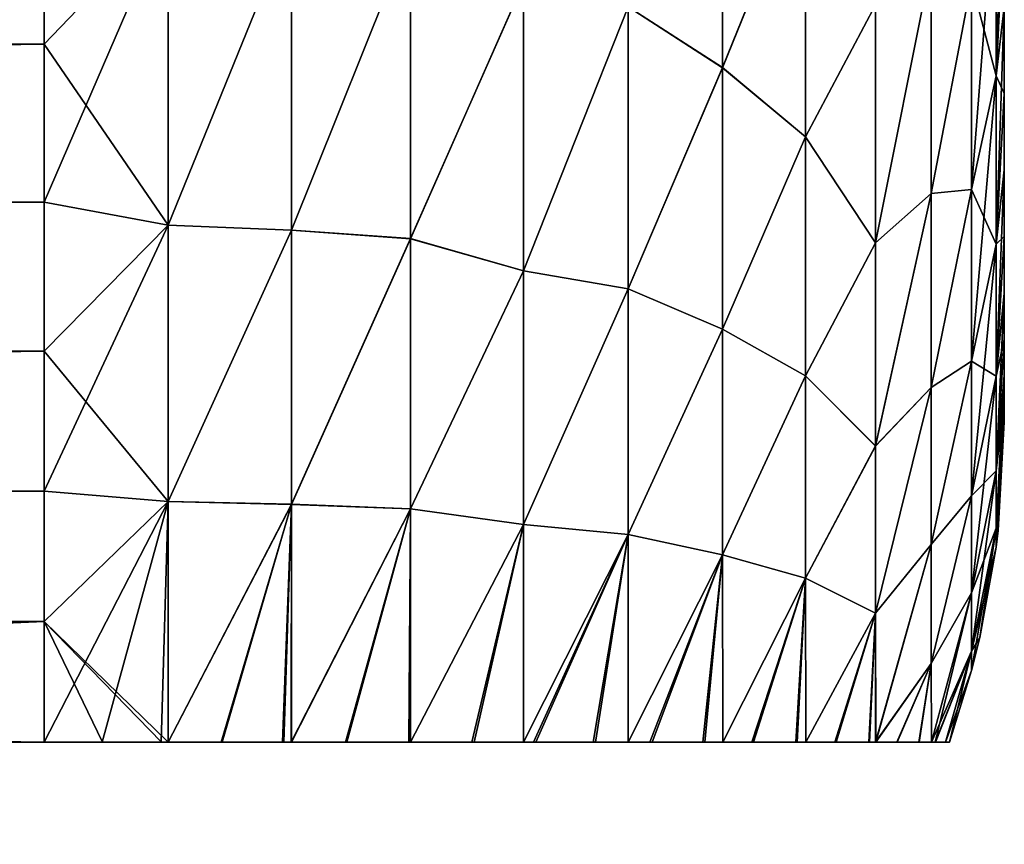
# Model space of a CAD drawing. Header units: metres. Extents: x -13 to 104, y -17 to 17.
# Tile 110 of 235: x 61.56 to 63.1, y -9.66 to -8.37. Entities that reach past the tile are written whole.
import ezdxf

# ---------------------------------------------------------------- set-up
doc = ezdxf.new("R2010")
doc.units = ezdxf.units.M
doc.layers.add('solid_508351', color=7, linetype='CONTINUOUS')

msp = doc.modelspace()

# ---------------------------------------------------------------- linework, layer by layer
at = {"layer": 'solid_508351'}
for points in [[(63.099998, -5.899913, -3.175031), (63.099998, -8.487122, -2.994782), (63.099998, -8.352407, -3.352191)], [(63.099998, -5.899913, -3.175031), (63.099998, -6.160828, -2.633275), (63.099998, -8.487122, -2.994782)], [(63.099998, -5.899913, 3.175031), (63.099998, -8.352405, 3.352199), (63.099998, -8.487118, 2.994791)], [(63.099998, -6.160828, 2.633275), (63.099998, -5.899913, 3.175031), (63.099998, -8.487118, 2.994791)], [(63.099998, -6.160828, -2.633275), (63.099998, -8.606645, -2.631629), (63.099998, -8.487122, -2.994782)], [(63.099998, -6.160828, -2.633275), (63.099998, -6.372037, -2.070525), (63.099998, -8.606645, -2.631629)], [(63.099998, -6.160828, 2.633275), (63.099998, -8.606642, 2.631639), (63.099998, -8.710613, 2.263883)], [(63.099998, -6.372037, 2.070525), (63.099998, -6.160828, 2.633275), (63.099998, -8.710613, 2.263883)], [(63.099998, -6.160828, 2.633275), (63.099998, -8.487118, 2.994791), (63.099998, -8.606642, 2.631639)], [(63.099998, -6.372037, -2.070525), (63.099998, -8.710616, -2.263871), (63.099998, -8.606645, -2.631629)], [(63.099998, -6.372037, -2.070525), (63.099998, -8.798934, -1.891637), (63.099998, -8.710616, -2.263871)], [(63.099998, -6.372037, -2.070525), (63.099998, -6.531982, -1.49102), (63.099998, -8.798934, -1.891637)], [(63.099998, -6.372037, 2.070525), (63.099998, -8.798931, 1.89165), (63.099998, -8.871337, 1.516381)], [(63.099998, -6.531982, 1.49102), (63.099998, -6.372037, 2.070525), (63.099998, -8.871337, 1.516381)], [(63.099998, -6.372037, 2.070525), (63.099998, -8.710613, 2.263883), (63.099998, -8.798931, 1.89165)], [(63.099998, -6.531982, -1.49102), (63.099998, -8.87134, -1.516366), (63.099998, -8.798934, -1.891637)], [(63.099998, -6.531982, -1.49102), (63.099998, -8.927669, -1.13851), (63.099998, -8.87134, -1.516366)], [(63.099998, -6.531982, -1.49102), (63.099998, -6.639365, -0.899352), (63.099998, -8.927669, -1.13851)], [(63.099998, -6.531982, 1.49102), (63.099998, -8.871337, 1.516381), (63.099998, -8.927667, 1.138524)], [(63.099998, -6.639365, 0.899352), (63.099998, -6.531982, 1.49102), (63.099998, -8.927667, 1.138524)], [(63.099998, -6.639365, -0.899352), (63.099998, -8.967915, -0.759327), (63.099998, -8.927669, -1.13851)], [(63.099998, -6.639365, -0.899352), (63.099998, -6.693246, -0.30074), (63.099998, -8.967915, -0.759327)], [(63.099998, -6.639365, 0.899352), (63.099998, -8.967914, 0.759339), (63.099998, -8.992017, 0.37998)], [(63.099998, -6.693246, 0.30074), (63.099998, -6.639365, 0.899352), (63.099998, -8.992017, 0.37998)], [(63.099998, -6.639365, 0.899352), (63.099998, -8.927667, 1.138524), (63.099998, -8.967914, 0.759339)], [(63.099998, -6.693246, -0.30074), (63.099998, -8.992017, -0.379973), (63.099998, -8.967915, -0.759327)], [(63.099998, -6.693246, -0.30074), (63.099998, -9), (63.099998, -8.992017, -0.379973)], [(63.099998, -6.693246, 0.30074), (63.099998, -8.992017, 0.37998), (63.099998, -9)], [(63.099998, -6.693246, -0.30074), (63.099998, -6.693246, 0.30074), (63.099998, -9)], [(61.599998, -8.149343, -6.621044), (34.599998, -8.394085, -6.307848), (34.599998, -7.859337, -6.962807)], [(61.599998, -7.87537, 6.944678), (34.599998, -7.859337, 6.962807), (34.599998, -8.394085, 6.307848)], [(61.599998, -8.149343, 6.621044), (61.599998, -7.87537, 6.944678), (34.599998, -8.394085, 6.307848)], [(62.659966, -7.984728, -6.12168), (62.659966, -8.446843, -5.466415), (62.512207, -8.351972, -5.839169)], [(62.512207, -8.351905, 5.839264), (62.659966, -8.446941, 5.466263), (62.659966, -7.984838, 6.121536)], [(62.789551, -8.126552, -5.678195), (62.659966, -8.446843, -5.466415), (62.659966, -7.984728, -6.12168)], [(62.659966, -7.984838, 6.121536), (62.659966, -8.446941, 5.466263), (62.789551, -8.126812, 5.677822)], [(63.087166, -8.459937, 3.604442), (63.099998, -8.202563, 3.703774), (63.099998, -8.037994, 4.048509)], [(63.087166, -8.142467, 4.273496), (63.087166, -8.459937, 3.604442), (63.099998, -8.037994, 4.048509)], [(62.789551, -8.126552, -5.678195), (62.789551, -8.554729, -5.009925), (62.659966, -8.446843, -5.466415)], [(62.659966, -8.446941, 5.466263), (62.789551, -8.554959, 5.009532), (62.789551, -8.126812, 5.677822)], [(62.898743, -8.348626, -5.03715), (62.789551, -8.554729, -5.009925), (62.789551, -8.126552, -5.678195)], [(62.789551, -8.126812, 5.677822), (62.789551, -8.554959, 5.009532), (62.898743, -8.348894, 5.036707)], [(61.599998, -8.149343, -6.621044), (61.599998, -8.410025, -6.286611), (34.599998, -8.394085, -6.307848)], [(61.599998, -8.410025, 6.286611), (61.599998, -8.149343, 6.621044), (34.599998, -8.394085, 6.307848)], [(61.793842, -8.208103, 6.527869), (61.599998, -8.149343, 6.621044), (61.599998, -8.410025, 6.286611)], [(61.793842, -8.208077, -6.527902), (61.599998, -8.410025, -6.286611), (61.599998, -8.149343, -6.621044)], [(63.087166, -8.459937, -3.604442), (63.04884, -8.313031, -4.363016), (63.087166, -8.142467, -4.273496)], [(63.087166, -8.142467, 4.273496), (63.04884, -8.313031, 4.363016), (63.04884, -8.637152, 3.679946)], [(63.087166, -8.142467, 4.273496), (63.04884, -8.637152, 3.679946), (63.087166, -8.459937, 3.604442)], [(63.087166, -8.459937, -3.604442), (63.087166, -8.142467, -4.273496), (63.099998, -8.202567, -3.703766)], [(61.793842, -8.208077, -6.527902), (61.793842, -8.692765, -5.867015), (61.599998, -8.410025, -6.286611)], [(61.793842, -8.208103, 6.527869), (61.599998, -8.410025, 6.286611), (61.599998, -8.656992, 5.941926)], [(61.793842, -8.208103, 6.527869), (61.599998, -8.656992, 5.941926), (61.793842, -8.692788, 5.86698)], [(61.986523, -8.218792, -6.452928), (61.793842, -8.692765, -5.867015), (61.793842, -8.208077, -6.527902)], [(61.793842, -8.208103, 6.527869), (61.793842, -8.692788, 5.86698), (61.986523, -8.218859, 6.452842)], [(63.087166, -8.459937, 3.604442), (63.099998, -8.352405, 3.352199), (63.099998, -8.202563, 3.703774)], [(63.087166, -8.459937, -3.604442), (63.099998, -8.202567, -3.703766), (63.099998, -8.352407, -3.352191)], [(61.986523, -8.218792, -6.452928), (61.986523, -8.700742, -5.7867), (61.793842, -8.692765, -5.867015)], [(61.793842, -8.692788, 5.86698), (61.986523, -8.700802, 5.78661), (61.986523, -8.218859, 6.452842)], [(62.172573, -8.236728, -6.327245), (61.986523, -8.700742, -5.7867), (61.986523, -8.218792, -6.452928)], [(61.986523, -8.218859, 6.452842), (61.986523, -8.700802, 5.78661), (62.172573, -8.236867, 6.327064)], [(62.172573, -8.236728, -6.327245), (62.172573, -8.713948, -5.651975), (61.986523, -8.700742, -5.7867)], [(61.986523, -8.700802, 5.78661), (62.172573, -8.714073, 5.651782), (62.172573, -8.236867, 6.327064)], [(62.348808, -8.314236, -6.079295), (62.172573, -8.713948, -5.651975), (62.172573, -8.236728, -6.327245)], [(62.172573, -8.236867, 6.327064), (62.172573, -8.714073, 5.651782), (62.348808, -8.314075, 6.079514)], [(62.898743, -8.720657, 4.361488), (62.985668, -8.643506, 4.118094), (62.985668, -8.284646, 4.799327)], [(62.898743, -8.348894, 5.036707), (62.898743, -8.720657, 4.361488), (62.985668, -8.284646, 4.799327)], [(62.985668, -8.284735, -4.799175), (62.898743, -8.720426, -4.361951), (62.898743, -8.348626, -5.03715)], [(62.985668, -8.284735, -4.799175), (62.985668, -8.643582, -4.117936), (62.898743, -8.720426, -4.361951)], [(62.985668, -8.284646, 4.799327), (62.985668, -8.643506, 4.118094), (63.04884, -8.313031, 4.363016)], [(63.04884, -8.313031, -4.363016), (62.985668, -8.643582, -4.117936), (62.985668, -8.284735, -4.799175)], [(62.172573, -8.714073, 5.651782), (62.348808, -8.764064, 5.410685), (62.348808, -8.314075, 6.079514)], [(62.348808, -8.314236, -6.079295), (62.348808, -8.764207, -5.410454), (62.172573, -8.713948, -5.651975)], [(62.348808, -8.314075, 6.079514), (62.348808, -8.764064, 5.410685), (62.512207, -8.351905, 5.839264)], [(62.512207, -8.351972, -5.839169), (62.348808, -8.764207, -5.410454), (62.348808, -8.314236, -6.079295)], [(63.04884, -8.313031, -4.363016), (63.04884, -8.637152, -3.679946), (62.985668, -8.643582, -4.117936)], [(62.985668, -8.643506, 4.118094), (63.04884, -8.637152, 3.679946), (63.04884, -8.313031, 4.363016)], [(63.087166, -8.459937, -3.604442), (63.04884, -8.637152, -3.679946), (63.04884, -8.313031, -4.363016)], [(62.898743, -8.348626, -5.03715), (62.898743, -8.720426, -4.361951), (62.789551, -8.554729, -5.009925)], [(62.789551, -8.554959, 5.009532), (62.898743, -8.720657, 4.361488), (62.898743, -8.348894, 5.036707)], [(62.348808, -8.764064, 5.410685), (62.512207, -8.792112, 5.152676), (62.512207, -8.351905, 5.839264)], [(62.512207, -8.351972, -5.839169), (62.512207, -8.792171, -5.152576), (62.348808, -8.764207, -5.410454)], [(62.512207, -8.351905, 5.839264), (62.512207, -8.792112, 5.152676), (62.659966, -8.446941, 5.466263)], [(62.659966, -8.446843, -5.466415), (62.512207, -8.792171, -5.152576), (62.512207, -8.351972, -5.839169)], [(63.087166, -8.722541, 2.912012), (63.099998, -8.487118, 2.994791), (63.099998, -8.352405, 3.352199)], [(63.087166, -8.459937, 3.604442), (63.087166, -8.722541, 2.912012), (63.099998, -8.352405, 3.352199)], [(63.087166, -8.459937, -3.604442), (63.099998, -8.352407, -3.352191), (63.099998, -8.487122, -2.994782)], [(61.599998, -8.656992, -5.941926), (34.599998, -8.874497, -5.611877), (34.599998, -8.394085, -6.307848)], [(61.599998, -8.410025, -6.286611), (61.599998, -8.656992, -5.941926), (34.599998, -8.394085, -6.307848)], [(61.599998, -8.410025, 6.286611), (34.599998, -8.394085, 6.307848), (34.599998, -8.874497, 5.611877)], [(61.599998, -8.656992, 5.941926), (61.599998, -8.410025, 6.286611), (34.599998, -8.874497, 5.611877)], [(61.793842, -8.692765, -5.867015), (61.599998, -8.656992, -5.941926), (61.599998, -8.410025, -6.286611)], [(62.659966, -8.446843, -5.466415), (62.659966, -8.855311, -4.776432), (62.512207, -8.792171, -5.152576)], [(62.512207, -8.792112, 5.152676), (62.659966, -8.855398, 4.776272), (62.659966, -8.446941, 5.466263)], [(62.789551, -8.554729, -5.009925), (62.659966, -8.855311, -4.776432), (62.659966, -8.446843, -5.466415)], [(62.659966, -8.446941, 5.466263), (62.659966, -8.855398, 4.776272), (62.789551, -8.554959, 5.009532)], [(63.087166, -8.722541, -2.912012), (63.04884, -8.637152, -3.679946), (63.087166, -8.459937, -3.604442)], [(63.087166, -8.459937, 3.604442), (63.04884, -8.637152, 3.679946), (63.04884, -8.905257, 2.973011)], [(63.087166, -8.459937, 3.604442), (63.04884, -8.905257, 2.973011), (63.087166, -8.722541, 2.912012)], [(63.087166, -8.722541, -2.912012), (63.087166, -8.459937, -3.604442), (63.099998, -8.487122, -2.994782)], [(63.087166, -8.722541, 2.912012), (63.099998, -8.606642, 2.631639), (63.099998, -8.487118, 2.994791)], [(63.087166, -8.722541, -2.912012), (63.099998, -8.487122, -2.994782), (63.099998, -8.606645, -2.631629)], [(62.789551, -8.554729, -5.009925), (62.789551, -8.928078, -4.309545), (62.659966, -8.855311, -4.776432)], [(62.659966, -8.855398, 4.776272), (62.789551, -8.928275, 4.309135), (62.789551, -8.554959, 5.009532)], [(62.898743, -8.720426, -4.361951), (62.789551, -8.928078, -4.309545), (62.789551, -8.554729, -5.009925)], [(62.789551, -8.554959, 5.009532), (62.789551, -8.928275, 4.309135), (62.898743, -8.720657, 4.361488)], [(63.087166, -8.928576, 2.200696), (63.099998, -8.710613, 2.263883), (63.099998, -8.606642, 2.631639)], [(63.087166, -8.722541, 2.912012), (63.087166, -8.928576, 2.200696), (63.099998, -8.606642, 2.631639)], [(63.087166, -8.722541, -2.912012), (63.099998, -8.606645, -2.631629), (63.099998, -8.710616, -2.263871)], [(62.898743, -9.037924, 3.659014), (62.985668, -8.946465, 3.410228), (62.985668, -8.643506, 4.118094)], [(62.898743, -8.720657, 4.361488), (62.898743, -9.037924, 3.659014), (62.985668, -8.643506, 4.118094)], [(63.04884, -8.637152, -3.679946), (62.985668, -8.946528, -3.410064), (62.985668, -8.643582, -4.117936)], [(63.04884, -8.637152, -3.679946), (63.04884, -8.905257, -2.973011), (62.985668, -8.946528, -3.410064)], [(62.985668, -8.946465, 3.410228), (63.04884, -8.905257, 2.973011), (63.04884, -8.637152, 3.679946)], [(62.985668, -8.643506, 4.118094), (62.985668, -8.946465, 3.410228), (63.04884, -8.637152, 3.679946)], [(63.087166, -8.722541, -2.912012), (63.04884, -8.905257, -2.973011), (63.04884, -8.637152, -3.679946)], [(61.599998, -8.656992, -5.941926), (61.599998, -8.889841, -5.587551), (34.599998, -8.874497, -5.611877)], [(61.599998, -8.889841, 5.587551), (61.599998, -8.656992, 5.941926), (34.599998, -8.874497, 5.611877)], [(61.793842, -8.692788, 5.86698), (61.599998, -8.656992, 5.941926), (61.599998, -8.889841, 5.587551)], [(61.793842, -8.692765, -5.867015), (61.599998, -8.889841, -5.587551), (61.599998, -8.656992, -5.941926)], [(62.985668, -8.643582, -4.117936), (62.898743, -9.037729, -3.659494), (62.898743, -8.720426, -4.361951)], [(62.985668, -8.643582, -4.117936), (62.985668, -8.946528, -3.410064), (62.898743, -9.037729, -3.659494)], [(61.793842, -8.692765, -5.867015), (61.793842, -9.124365, -5.170299), (61.599998, -8.889841, -5.587551)], [(61.793842, -8.692788, 5.86698), (61.599998, -8.889841, 5.587551), (61.599998, -9.108191, 5.224063)], [(61.793842, -8.692788, 5.86698), (61.599998, -9.108191, 5.224063), (61.793842, -9.124386, 5.170262)], [(61.986523, -8.700742, -5.7867), (61.793842, -9.124365, -5.170299), (61.793842, -8.692765, -5.867015)], [(61.793842, -8.692788, 5.86698), (61.793842, -9.124386, 5.170262), (61.986523, -8.700802, 5.78661)], [(61.986523, -8.700742, -5.7867), (61.986523, -9.128815, -5.08464), (61.793842, -9.124365, -5.170299)], [(61.793842, -9.124386, 5.170262), (61.986523, -9.128867, 5.084545), (61.986523, -8.700802, 5.78661)], [(62.172573, -8.713948, -5.651975), (61.986523, -9.128815, -5.08464), (61.986523, -8.700742, -5.7867)], [(61.986523, -8.700802, 5.78661), (61.986523, -9.128867, 5.084545), (62.172573, -8.714073, 5.651782)], [(62.172573, -8.713948, -5.651975), (62.172573, -9.135941, -4.940882), (61.986523, -9.128815, -5.08464)], [(61.986523, -9.128867, 5.084545), (62.172573, -9.136049, 4.94068), (62.172573, -8.714073, 5.651782)], [(62.348808, -8.764207, -5.410454), (62.172573, -9.135941, -4.940882), (62.172573, -8.713948, -5.651975)], [(62.172573, -8.714073, 5.651782), (62.172573, -9.136049, 4.94068), (62.348808, -8.764064, 5.410685)], [(62.898743, -8.720426, -4.361951), (62.898743, -9.037729, -3.659494), (62.789551, -8.928078, -4.309545)], [(63.087166, -8.928576, 2.200696), (63.099998, -8.798931, 1.89165), (63.099998, -8.710613, 2.263883)], [(63.087166, -8.928576, -2.200696), (63.099998, -8.710616, -2.263871), (63.099998, -8.798934, -1.891637)], [(63.087166, -8.928576, -2.200696), (63.087166, -8.722541, -2.912012), (63.099998, -8.710616, -2.263871)], [(62.789551, -8.928275, 4.309135), (62.898743, -9.037924, 3.659014), (62.898743, -8.720657, 4.361488)], [(63.087166, -8.928576, -2.200696), (63.04884, -8.905257, -2.973011), (63.087166, -8.722541, -2.912012)], [(63.087166, -8.722541, 2.912012), (63.04884, -8.905257, 2.973011), (63.04884, -9.115608, 2.246796)], [(63.087166, -8.722541, 2.912012), (63.04884, -9.115608, 2.246796), (63.087166, -8.928576, 2.200696)], [(62.172573, -9.136049, 4.94068), (62.348808, -9.160369, 4.708713), (62.348808, -8.764064, 5.410685)], [(62.348808, -8.764207, -5.410454), (62.348808, -9.160493, -4.708471), (62.172573, -9.135941, -4.940882)], [(62.348808, -8.764064, 5.410685), (62.348808, -9.160369, 4.708713), (62.512207, -8.792112, 5.152676)], [(62.512207, -8.792171, -5.152576), (62.348808, -9.160493, -4.708471), (62.348808, -8.764207, -5.410454)], [(62.348808, -9.160369, 4.708713), (62.512207, -9.176005, 4.433085), (62.512207, -8.792112, 5.152676)], [(62.512207, -8.792171, -5.152576), (62.512207, -9.176056, -4.43298), (62.348808, -9.160493, -4.708471)], [(62.512207, -8.792112, 5.152676), (62.512207, -9.176005, 4.433085), (62.659966, -8.855398, 4.776272)], [(62.659966, -8.855311, -4.776432), (62.512207, -9.176056, -4.43298), (62.512207, -8.792171, -5.152576)], [(63.087166, -9.076706, 1.475108), (63.099998, -8.871337, 1.516381), (63.099998, -8.798931, 1.89165)], [(63.087166, -8.928576, 2.200696), (63.087166, -9.076706, 1.475108), (63.099998, -8.798931, 1.89165)], [(63.087166, -8.928576, -2.200696), (63.099998, -8.798934, -1.891637), (63.099998, -8.87134, -1.516366)], [(62.659966, -8.855311, -4.776432), (62.659966, -9.20754, -4.056114), (62.512207, -9.176056, -4.43298)], [(62.512207, -9.176005, 4.433085), (62.659966, -9.207613, 4.055948), (62.659966, -8.855398, 4.776272)], [(62.789551, -8.928078, -4.309545), (62.659966, -9.20754, -4.056114), (62.659966, -8.855311, -4.776432)], [(62.659966, -8.855398, 4.776272), (62.659966, -9.207613, 4.055948), (62.789551, -8.928275, 4.309135)], [(63.087166, -9.076706, 1.475108), (63.099998, -8.927667, 1.138524), (63.099998, -8.871337, 1.516381)], [(63.087166, -9.076706, -1.475108), (63.099998, -8.87134, -1.516366), (63.099998, -8.927669, -1.13851)], [(63.087166, -9.076706, -1.475108), (63.087166, -8.928576, -2.200696), (63.099998, -8.87134, -1.516366)], [(61.599998, -9.108191, -5.224063), (34.599998, -9.297213, -4.879714), (34.599998, -8.874497, -5.611877)], [(61.599998, -8.889841, -5.587551), (61.599998, -9.108191, -5.224063), (34.599998, -8.874497, -5.611877)], [(61.599998, -8.889841, 5.587551), (34.599998, -8.874497, 5.611877), (34.599998, -9.297213, 4.879714)], [(61.599998, -9.108191, 5.224063), (61.599998, -8.889841, 5.587551), (34.599998, -9.297213, 4.879714)], [(61.793842, -9.124365, -5.170299), (61.599998, -9.108191, -5.224063), (61.599998, -8.889841, -5.587551)], [(63.04884, -8.905257, -2.973011), (62.985668, -9.191613, -2.680139), (62.985668, -8.946528, -3.410064)], [(63.04884, -8.905257, -2.973011), (63.04884, -9.115608, -2.246796), (62.985668, -9.191613, -2.680139)], [(62.985668, -9.191565, 2.680307), (63.04884, -9.115608, 2.246796), (63.04884, -8.905257, 2.973011)], [(62.985668, -8.946465, 3.410228), (62.985668, -9.191565, 2.680307), (63.04884, -8.905257, 2.973011)], [(63.087166, -8.928576, -2.200696), (63.04884, -9.115608, -2.246796), (63.04884, -8.905257, -2.973011)], [(62.789551, -8.928078, -4.309545), (62.789551, -9.244203, -3.581543), (62.659966, -9.20754, -4.056114)], [(62.659966, -9.207613, 4.055948), (62.789551, -9.244367, 3.581119), (62.789551, -8.928275, 4.309135)], [(62.898743, -9.037729, -3.659494), (62.789551, -9.244203, -3.581543), (62.789551, -8.928078, -4.309545)], [(62.789551, -8.928275, 4.309135), (62.789551, -9.244367, 3.581119), (62.898743, -9.037924, 3.659014)], [(63.087166, -9.076706, -1.475108), (63.04884, -9.115608, -2.246796), (63.087166, -8.928576, -2.200696)], [(63.087166, -8.928576, 2.200696), (63.04884, -9.115608, 2.246796), (63.04884, -9.266841, 1.506008)], [(63.087166, -8.928576, 2.200696), (63.04884, -9.266841, 1.506008), (63.087166, -9.076706, 1.475108)], [(63.087166, -9.16597, 0.739954), (63.099998, -8.967914, 0.759339), (63.099998, -8.927667, 1.138524)], [(63.087166, -9.076706, 1.475108), (63.087166, -9.16597, 0.739954), (63.099998, -8.927667, 1.138524)], [(63.087166, -9.076706, -1.475108), (63.099998, -8.927669, -1.13851), (63.099998, -8.967915, -0.759327)], [(62.898743, -9.29871, 2.933674), (62.985668, -9.191565, 2.680307), (62.985668, -8.946465, 3.410228)], [(62.898743, -9.037924, 3.659014), (62.898743, -9.29871, 2.933674), (62.985668, -8.946465, 3.410228)], [(62.985668, -8.946528, -3.410064), (62.898743, -9.298554, -2.934168), (62.898743, -9.037729, -3.659494)], [(62.985668, -8.946528, -3.410064), (62.985668, -9.191613, -2.680139), (62.898743, -9.298554, -2.934168)], [(63.087166, -9.16597, 0.739954), (63.099998, -8.992017, 0.37998), (63.099998, -8.967914, 0.759339)], [(63.087166, -9.16597, -0.739954), (63.099998, -8.967915, -0.759327), (63.099998, -8.992017, -0.379973)], [(63.087166, -9.16597, -0.739954), (63.087166, -9.076706, -1.475108), (63.099998, -8.967915, -0.759327)], [(63.087166, -9.16597, -0.739954), (63.099998, -8.992017, -0.379973), (63.099998, -9)], [(63.090385, -9.169556), (63.099998, -8.992017, 0.37998), (63.087166, -9.195789)], [(63.087166, -9.16597, 0.739954), (63.087166, -9.195789), (63.099998, -8.992017, 0.37998)], [(63.090385, -9.169556), (63.099998, -9), (63.099998, -8.992017, 0.37998)], [(63.090385, -9.169556), (63.087166, -9.16597, -0.739954), (63.099998, -9)], [(62.898743, -9.037729, -3.659494), (62.898743, -9.298554, -2.934168), (62.789551, -9.244203, -3.581543)], [(62.789551, -9.244367, 3.581119), (62.898743, -9.29871, 2.933674), (62.898743, -9.037924, 3.659014)], [(63.087166, -9.076706, -1.475108), (63.04884, -9.266841, -1.506008), (63.04884, -9.115608, -2.246796)], [(63.087166, -9.16597, -0.739954), (63.04884, -9.266841, -1.506008), (63.087166, -9.076706, -1.475108)], [(63.087166, -9.076706, 1.475108), (63.04884, -9.266841, 1.506008), (63.04884, -9.357974, 0.755454)], [(63.087166, -9.076706, 1.475108), (63.04884, -9.357974, 0.755454), (63.087166, -9.16597, 0.739954)], [(61.599998, -9.108191, -5.224063), (61.599998, -9.311689, -4.852056), (34.599998, -9.297213, -4.879714)], [(61.599998, -9.311689, 4.852056), (61.599998, -9.108191, 5.224063), (34.599998, -9.297213, 4.879714)], [(61.793842, -9.124386, 5.170262), (61.599998, -9.108191, 5.224063), (61.599998, -9.311689, 4.852056)], [(61.793842, -9.124365, -5.170299), (61.599998, -9.311689, -4.852056), (61.599998, -9.108191, -5.224063)], [(63.04884, -9.115608, -2.246796), (62.985668, -9.377254, -1.93288), (62.985668, -9.191613, -2.680139)], [(63.04884, -9.115608, -2.246796), (63.04884, -9.266841, -1.506008), (62.985668, -9.377254, -1.93288)], [(62.985668, -9.377218, 1.933052), (63.04884, -9.266841, 1.506008), (63.04884, -9.115608, 2.246796)], [(62.985668, -9.191565, 2.680307), (62.985668, -9.377218, 1.933052), (63.04884, -9.115608, 2.246796)], [(61.793842, -9.124365, -5.170299), (61.793694, -9.5, -4.442626), (61.599998, -9.311689, -4.852056)], [(61.793842, -9.124386, 5.170262), (61.599998, -9.311689, 4.852056), (61.599998, -9.5, 4.472136)], [(61.691006, -9.5, 4.465673), (61.793842, -9.124386, 5.170262), (61.599998, -9.5, 4.472136)], [(61.691006, -9.5, 4.465673), (61.782921, -9.5, 4.445847), (61.793842, -9.124386, 5.170262)], [(61.782921, -9.5, 4.445847), (61.793686, -9.5, 4.442627), (61.793842, -9.124386, 5.170262)], [(61.793842, -9.124386, 5.170262), (61.793686, -9.5, 4.442627), (61.986523, -9.128867, 5.084545)], [(61.793686, -9.5, 4.442627), (61.876717, -9.5, 4.411389), (61.986523, -9.128867, 5.084545)], [(61.986523, -9.128815, -5.08464), (61.793694, -9.5, -4.442626), (61.793842, -9.124365, -5.170299)], [(61.986523, -9.128815, -5.08464), (61.87809, -9.5, -4.410775), (61.793694, -9.5, -4.442626)], [(61.876717, -9.5, 4.411389), (61.972725, -9.5, 4.360515), (61.986523, -9.128867, 5.084545)], [(61.986523, -9.128815, -5.08464), (61.974651, -9.5, -4.359326), (61.87809, -9.5, -4.410775)], [(61.972725, -9.5, 4.360515), (61.986305, -9.5, 4.352035), (61.986523, -9.128867, 5.084545)], [(61.986523, -9.128815, -5.08464), (61.986332, -9.5, -4.352013), (61.974651, -9.5, -4.359326)], [(61.986523, -9.128867, 5.084545), (61.986305, -9.5, 4.352035), (62.172573, -9.136049, 4.94068)], [(62.172573, -9.135941, -4.940882), (61.986332, -9.5, -4.352013), (61.986523, -9.128815, -5.08464)], [(61.986305, -9.5, 4.352035), (62.070713, -9.5, 4.291138), (62.172573, -9.136049, 4.94068)], [(62.172573, -9.135941, -4.940882), (62.073185, -9.5, -4.289143), (61.986332, -9.5, -4.352013)], [(62.070713, -9.5, 4.291138), (62.169849, -9.5, 4.201258), (62.172573, -9.136049, 4.94068)], [(62.172573, -9.135941, -4.940882), (62.172558, -9.5, -4.1985), (62.073185, -9.5, -4.289143)], [(62.169849, -9.5, 4.201258), (62.172527, -9.5, 4.19852), (62.172573, -9.136049, 4.94068)], [(62.172573, -9.136049, 4.94068), (62.172527, -9.5, 4.19852), (62.348808, -9.160369, 4.708713)], [(62.348808, -9.160493, -4.708471), (62.172558, -9.5, -4.1985), (62.172573, -9.135941, -4.940882)], [(62.172527, -9.5, 4.19852), (62.268375, -9.5, 4.089623), (62.348808, -9.160369, 4.708713)], [(62.348808, -9.160493, -4.708471), (62.271698, -9.5, -4.085425), (62.172558, -9.5, -4.1985)], [(62.268375, -9.5, 4.089623), (62.348743, -9.5, 3.97938), (62.348808, -9.160369, 4.708713)], [(62.348808, -9.160493, -4.708471), (62.348732, -9.5, -3.979383), (62.271698, -9.5, -4.085425)], [(62.512207, -9.176056, -4.43298), (62.348732, -9.5, -3.979383), (62.348808, -9.160493, -4.708471)], [(62.348808, -9.160369, 4.708713), (62.348743, -9.5, 3.97938), (62.512207, -9.176005, 4.433085)], [(63.087166, -9.16597, 0.739954), (63.04884, -9.388418, 0), (63.061668, -9.336937, 0)], [(63.087166, -9.16597, 0.739954), (63.04884, -9.357974, 0.755454), (63.04884, -9.388418, 0)], [(63.087166, -9.16597, -0.739954), (63.04884, -9.357974, -0.755454), (63.04884, -9.266841, -1.506008)], [(63.087166, -9.195789), (63.04884, -9.357974, -0.755454), (63.087166, -9.16597, -0.739954)], [(63.087166, -9.16597, 0.739954), (63.061668, -9.336937, 0), (63.087166, -9.195789)], [(63.090385, -9.169556), (63.087166, -9.195789), (63.087166, -9.16597, -0.739954)], [(62.512207, -9.176056, -4.43298), (62.368382, -9.5, -3.949512), (62.348732, -9.5, -3.979383)], [(62.348743, -9.5, 3.97938), (62.364796, -9.5, 3.955066), (62.512207, -9.176005, 4.433085)], [(62.364796, -9.5, 3.955066), (62.457779, -9.5, 3.796607), (62.512207, -9.176005, 4.433085)], [(62.512207, -9.176056, -4.43298), (62.461475, -9.5, -3.789628), (62.368382, -9.5, -3.949512)], [(62.457779, -9.5, 3.796607), (62.512196, -9.5, 3.687937), (62.512207, -9.176005, 4.433085)], [(62.512207, -9.176056, -4.43298), (62.512222, -9.5, -3.687891), (62.461475, -9.5, -3.789628)], [(62.512207, -9.176005, 4.433085), (62.512196, -9.5, 3.687937), (62.659966, -9.207613, 4.055948)], [(62.659966, -9.20754, -4.056114), (62.512222, -9.5, -3.687891), (62.512207, -9.176056, -4.43298)], [(62.898743, -9.29871, 2.933674), (62.899082, -9.5, 2.193467), (62.985668, -9.191565, 2.680307)], [(62.985668, -9.191613, -2.680139), (62.899052, -9.5, -2.193708), (62.898743, -9.298554, -2.934168)], [(62.985668, -9.191613, -2.680139), (62.985668, -9.377254, -1.93288), (62.899052, -9.5, -2.193708)], [(62.899082, -9.5, 2.193467), (62.985668, -9.377218, 1.933052), (62.985668, -9.191565, 2.680307)], [(63.061668, -9.336937, 0), (63.04884, -9.357974, -0.755454), (63.087166, -9.195789)], [(62.512196, -9.5, 3.687937), (62.546204, -9.5, 3.61319), (62.659966, -9.207613, 4.055948)], [(62.659966, -9.20754, -4.056114), (62.549801, -9.5, -3.604928), (62.512222, -9.5, -3.687891)], [(62.546204, -9.5, 3.61319), (62.629044, -9.5, 3.403681), (62.659966, -9.207613, 4.055948)], [(62.659966, -9.20754, -4.056114), (62.632332, -9.5, -3.394462), (62.549801, -9.5, -3.604928)], [(62.629044, -9.5, 3.403681), (62.660149, -9.5, 3.313268), (62.659966, -9.207613, 4.055948)], [(62.659966, -9.20754, -4.056114), (62.660152, -9.5, -3.313234), (62.632332, -9.5, -3.394462)], [(62.789551, -9.244203, -3.581543), (62.660152, -9.5, -3.313234), (62.659966, -9.20754, -4.056114)], [(62.659966, -9.207613, 4.055948), (62.660149, -9.5, 3.313268), (62.789551, -9.244367, 3.581119)], [(62.660149, -9.5, 3.313268), (62.705387, -9.5, 3.166812), (62.789551, -9.244367, 3.581119)], [(62.789551, -9.244203, -3.581543), (62.708199, -9.5, -3.157097), (62.660152, -9.5, -3.313234)], [(62.705387, -9.5, 3.166812), (62.774441, -9.5, 2.901092), (62.789551, -9.244367, 3.581119)], [(62.789551, -9.244203, -3.581543), (62.776676, -9.5, -2.891417), (62.708199, -9.5, -3.157097)], [(62.774441, -9.5, 2.901092), (62.789768, -9.5, 2.833093), (62.789551, -9.244367, 3.581119)], [(62.789551, -9.244203, -3.581543), (62.789753, -9.5, -2.833177), (62.776676, -9.5, -2.891417)], [(62.898743, -9.298554, -2.934168), (62.789753, -9.5, -2.833177), (62.789551, -9.244203, -3.581543)], [(62.789551, -9.244367, 3.581119), (62.789768, -9.5, 2.833093), (62.898743, -9.29871, 2.933674)], [(63.04884, -9.266841, -1.506008), (62.986336, -9.5, -1.178037), (62.985668, -9.377254, -1.93288)], [(62.985668, -9.377218, 1.933052), (62.986332, -9.5, 1.178123), (63.04884, -9.266841, 1.506008)], [(62.986332, -9.5, 1.178123), (62.992218, -9.5, 1.054592), (63.04884, -9.266841, 1.506008)], [(63.04884, -9.266841, -1.506008), (63.04884, -9.357974, -0.755454), (62.986336, -9.5, -1.178037)], [(62.992218, -9.5, 1.054592), (63.04884, -9.357974, 0.755454), (63.04884, -9.266841, 1.506008)], [(61.599998, -9.5, -4.472136), (57.099998, -9.5, -4.472136), (34.599998, -9.297213, -4.879714)], [(61.599998, -9.311689, -4.852056), (61.599998, -9.5, -4.472136), (34.599998, -9.297213, -4.879714)], [(61.599998, -9.311689, 4.852056), (34.599998, -9.297213, 4.879714), (34.599998, -9.659735, 4.115741)], [(62.898743, -9.298554, -2.934168), (62.837177, -9.5, -2.595564), (62.789753, -9.5, -2.833177)], [(62.789768, -9.5, 2.833093), (62.835533, -9.5, 2.604628), (62.898743, -9.29871, 2.933674)], [(62.835533, -9.5, 2.604628), (62.888138, -9.5, 2.274979), (62.898743, -9.29871, 2.933674)], [(62.898743, -9.298554, -2.934168), (62.889244, -9.5, -2.266985), (62.837177, -9.5, -2.595564)], [(62.888138, -9.5, 2.274979), (62.899082, -9.5, 2.193467), (62.898743, -9.29871, 2.933674)], [(62.898743, -9.298554, -2.934168), (62.899052, -9.5, -2.193708), (62.889244, -9.5, -2.266985)], [(57.099998, -9.5, 4.472136), (61.599998, -9.311689, 4.852056), (34.599998, -9.659735, 4.115741)], [(57.099998, -9.5, 4.472136), (61.599998, -9.5, 4.472136), (61.599998, -9.311689, 4.852056)], [(61.691383, -9.5, -4.465621), (61.599998, -9.5, -4.472136), (61.599998, -9.311689, -4.852056)], [(61.783768, -9.5, -4.445601), (61.691383, -9.5, -4.465621), (61.599998, -9.311689, -4.852056)], [(61.793694, -9.5, -4.442626), (61.783768, -9.5, -4.445601), (61.599998, -9.311689, -4.852056)], [(63.061668, -9.336937, 0), (63.04884, -9.388418, 0), (63.04884, -9.357974, -0.755454)], [(63.04884, -9.357974, -0.755454), (62.992359, -9.5, -1.05133), (62.986336, -9.5, -1.178037)], [(62.992218, -9.5, 1.054592), (63.008312, -9.5, 0.555481), (63.04884, -9.357974, 0.755454)], [(63.04884, -9.357974, -0.755454), (63.008343, -9.5, -0.553919), (62.992359, -9.5, -1.05133)], [(63.008312, -9.5, 0.555481), (63.014214, -9.5, 0), (63.04884, -9.357974, 0.755454)], [(63.04884, -9.357974, -0.755454), (63.04884, -9.388418, 0), (63.008343, -9.5, -0.553919)], [(63.04884, -9.357974, 0.755454), (63.014214, -9.5, 0), (63.04884, -9.388418, 0)], [(62.985668, -9.377254, -1.93288), (62.932579, -9.5, -1.902676), (62.899052, -9.5, -2.193708)], [(62.899082, -9.5, 2.193467), (62.931904, -9.5, 1.909275), (62.985668, -9.377218, 1.933052)], [(62.931904, -9.5, 1.909275), (62.96664, -9.5, 1.503954), (62.985668, -9.377218, 1.933052)], [(62.985668, -9.377254, -1.93288), (62.966995, -9.5, -1.498971), (62.932579, -9.5, -1.902676)], [(62.96664, -9.5, 1.503954), (62.986332, -9.5, 1.178123), (62.985668, -9.377218, 1.933052)], [(62.985668, -9.377254, -1.93288), (62.986336, -9.5, -1.178037), (62.966995, -9.5, -1.498971)], [(63.04884, -9.388418, 0), (63.014214, -9.5, 0), (63.008343, -9.5, -0.553919)], [(57.099998, -9.5, -4.472136), (61.599998, -9.5, 4.472136), (57.099998, -9.5, 4.472136)], [(61.691006, -9.5, 4.465673), (61.599998, -9.5, 4.472136), (57.099998, -9.5, -4.472136)], [(61.691383, -9.5, -4.465621), (57.099998, -9.5, -4.472136), (61.599998, -9.5, -4.472136)], [(61.783768, -9.5, -4.445601), (57.099998, -9.5, -4.472136), (61.691383, -9.5, -4.465621)], [(61.793694, -9.5, -4.442626), (57.099998, -9.5, -4.472136), (61.783768, -9.5, -4.445601)], [(61.87809, -9.5, -4.410775), (57.099998, -9.5, -4.472136), (61.793694, -9.5, -4.442626)], [(61.974651, -9.5, -4.359326), (57.099998, -9.5, -4.472136), (61.87809, -9.5, -4.410775)], [(61.986332, -9.5, -4.352013), (57.099998, -9.5, -4.472136), (61.974651, -9.5, -4.359326)], [(62.073185, -9.5, -4.289143), (57.099998, -9.5, -4.472136), (61.986332, -9.5, -4.352013)], [(62.172558, -9.5, -4.1985), (57.099998, -9.5, -4.472136), (62.073185, -9.5, -4.289143)], [(62.271698, -9.5, -4.085425), (57.099998, -9.5, -4.472136), (62.172558, -9.5, -4.1985)], [(62.348732, -9.5, -3.979383), (57.099998, -9.5, -4.472136), (62.271698, -9.5, -4.085425)], [(62.368382, -9.5, -3.949512), (57.099998, -9.5, -4.472136), (62.348732, -9.5, -3.979383)], [(62.461475, -9.5, -3.789628), (57.099998, -9.5, -4.472136), (62.368382, -9.5, -3.949512)], [(62.512222, -9.5, -3.687891), (57.099998, -9.5, -4.472136), (62.461475, -9.5, -3.789628)], [(62.549801, -9.5, -3.604928), (57.099998, -9.5, -4.472136), (62.512222, -9.5, -3.687891)], [(62.632332, -9.5, -3.394462), (57.099998, -9.5, -4.472136), (62.549801, -9.5, -3.604928)], [(62.660152, -9.5, -3.313234), (57.099998, -9.5, -4.472136), (62.632332, -9.5, -3.394462)], [(62.708199, -9.5, -3.157097), (57.099998, -9.5, -4.472136), (62.660152, -9.5, -3.313234)], [(62.776676, -9.5, -2.891417), (57.099998, -9.5, -4.472136), (62.708199, -9.5, -3.157097)], [(62.789753, -9.5, -2.833177), (57.099998, -9.5, -4.472136), (62.776676, -9.5, -2.891417)], [(62.837177, -9.5, -2.595564), (57.099998, -9.5, -4.472136), (62.789753, -9.5, -2.833177)], [(62.889244, -9.5, -2.266985), (57.099998, -9.5, -4.472136), (62.837177, -9.5, -2.595564)], [(62.899052, -9.5, -2.193708), (57.099998, -9.5, -4.472136), (62.889244, -9.5, -2.266985)], [(62.932579, -9.5, -1.902676), (57.099998, -9.5, -4.472136), (62.899052, -9.5, -2.193708)], [(62.966995, -9.5, -1.498971), (57.099998, -9.5, -4.472136), (62.932579, -9.5, -1.902676)], [(62.986336, -9.5, -1.178037), (57.099998, -9.5, -4.472136), (62.966995, -9.5, -1.498971)], [(62.992359, -9.5, -1.05133), (57.099998, -9.5, -4.472136), (62.986336, -9.5, -1.178037)], [(63.008343, -9.5, -0.553919), (57.099998, -9.5, -4.472136), (62.992359, -9.5, -1.05133)], [(63.014214, -9.5, 0), (57.099998, -9.5, -4.472136), (63.008343, -9.5, -0.553919)], [(63.008312, -9.5, 0.555481), (57.099998, -9.5, -4.472136), (63.014214, -9.5, 0)], [(62.992218, -9.5, 1.054592), (57.099998, -9.5, -4.472136), (63.008312, -9.5, 0.555481)], [(62.986332, -9.5, 1.178123), (57.099998, -9.5, -4.472136), (62.992218, -9.5, 1.054592)], [(62.96664, -9.5, 1.503954), (57.099998, -9.5, -4.472136), (62.986332, -9.5, 1.178123)], [(62.931904, -9.5, 1.909275), (57.099998, -9.5, -4.472136), (62.96664, -9.5, 1.503954)], [(62.899082, -9.5, 2.193467), (57.099998, -9.5, -4.472136), (62.931904, -9.5, 1.909275)], [(62.888138, -9.5, 2.274979), (57.099998, -9.5, -4.472136), (62.899082, -9.5, 2.193467)], [(62.835533, -9.5, 2.604628), (57.099998, -9.5, -4.472136), (62.888138, -9.5, 2.274979)], [(62.789768, -9.5, 2.833093), (57.099998, -9.5, -4.472136), (62.835533, -9.5, 2.604628)], [(62.774441, -9.5, 2.901092), (57.099998, -9.5, -4.472136), (62.789768, -9.5, 2.833093)], [(62.705387, -9.5, 3.166812), (57.099998, -9.5, -4.472136), (62.774441, -9.5, 2.901092)], [(62.660149, -9.5, 3.313268), (57.099998, -9.5, -4.472136), (62.705387, -9.5, 3.166812)], [(62.629044, -9.5, 3.403681), (57.099998, -9.5, -4.472136), (62.660149, -9.5, 3.313268)], [(62.546204, -9.5, 3.61319), (57.099998, -9.5, -4.472136), (62.629044, -9.5, 3.403681)], [(62.512196, -9.5, 3.687937), (57.099998, -9.5, -4.472136), (62.546204, -9.5, 3.61319)], [(62.457779, -9.5, 3.796607), (57.099998, -9.5, -4.472136), (62.512196, -9.5, 3.687937)], [(62.364796, -9.5, 3.955066), (57.099998, -9.5, -4.472136), (62.457779, -9.5, 3.796607)], [(62.348743, -9.5, 3.97938), (57.099998, -9.5, -4.472136), (62.364796, -9.5, 3.955066)], [(62.268375, -9.5, 4.089623), (57.099998, -9.5, -4.472136), (62.348743, -9.5, 3.97938)], [(62.172527, -9.5, 4.19852), (57.099998, -9.5, -4.472136), (62.268375, -9.5, 4.089623)], [(62.169849, -9.5, 4.201258), (57.099998, -9.5, -4.472136), (62.172527, -9.5, 4.19852)], [(62.070713, -9.5, 4.291138), (57.099998, -9.5, -4.472136), (62.169849, -9.5, 4.201258)], [(61.986305, -9.5, 4.352035), (57.099998, -9.5, -4.472136), (62.070713, -9.5, 4.291138)], [(61.972725, -9.5, 4.360515), (57.099998, -9.5, -4.472136), (61.986305, -9.5, 4.352035)], [(61.876717, -9.5, 4.411389), (57.099998, -9.5, -4.472136), (61.972725, -9.5, 4.360515)], [(61.793686, -9.5, 4.442627), (57.099998, -9.5, -4.472136), (61.876717, -9.5, 4.411389)], [(61.782921, -9.5, 4.445847), (57.099998, -9.5, -4.472136), (61.793686, -9.5, 4.442627)], [(61.691006, -9.5, 4.465673), (57.099998, -9.5, -4.472136), (61.782921, -9.5, 4.445847)]]:
    msp.add_3dface(points, dxfattribs=at)

doc.saveas('drawing.dxf')
